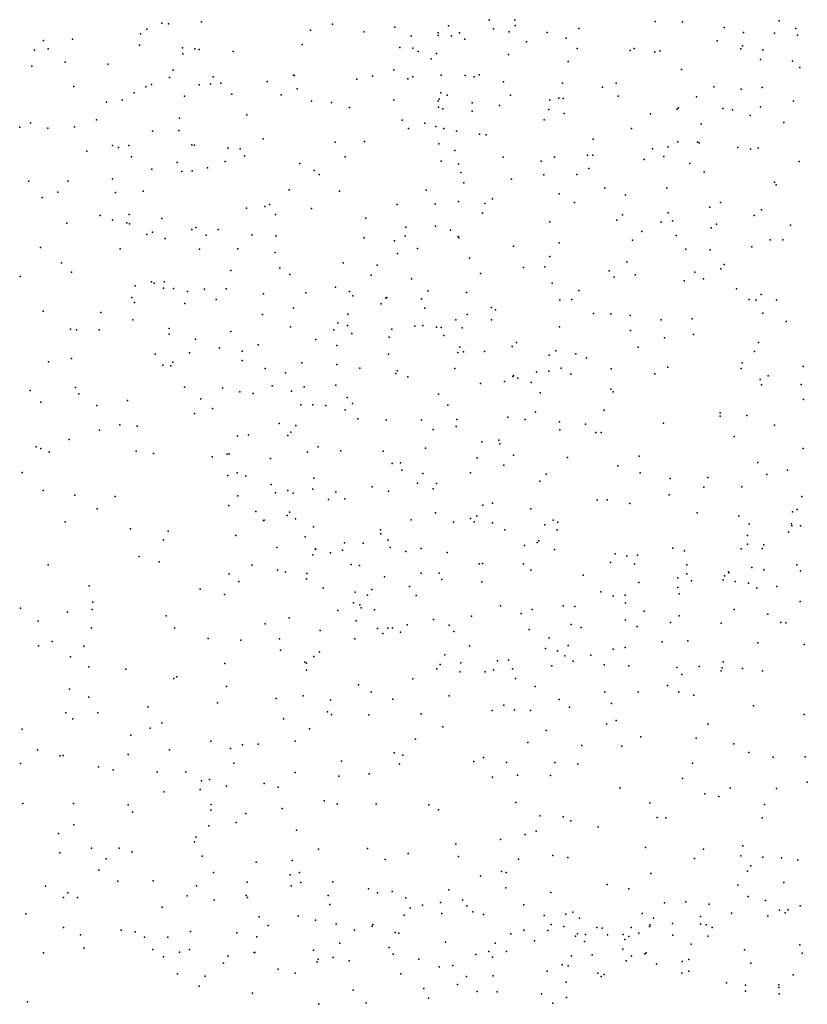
# Model space of a CAD drawing. Header units: metres. Extents: x -25 to 25, y -27.7 to 27.8.
# Tile 8 of 209: x -15.8 to -13.6, y -13.2 to -10.6. Entities that reach past the tile are written whole.
import ezdxf

# ---------------------------------------------------------------- set-up
doc = ezdxf.new("R2010")
doc.units = ezdxf.units.M

msp = doc.modelspace()

# ---------------------------------------------------------------- linework, layer by layer
for p in [(-15.38, -10.5926, -7.8106), (-15.3614, -10.5944, 4.3139), (-15.2735, -10.5897, 5.6129), (-14.9216, -10.5952, -7.7897), (-14.7536, -10.6039, 2.8586), (-14.6099, -10.6, -0.1565), (-14.5002, -10.5846, -5.0904), (-14.4316, -10.5836, -7.2323), (-14.4306, -10.5996, -2.7646), (-14.0544, -10.5882, 1.4994), (-13.9805, -10.5892, -0.3448), (-13.8688, -10.6042, 1.6386), (-13.7211, -10.5865, 15.743), (-15.4372, -10.6212, 4.6134), (-15.42, -10.6089, -5.7021), (-14.98, -10.6115, 16.5779), (-14.837, -10.6163, 7.7511), (-14.71, -10.6267, -3.4924), (-14.6376, -10.6261, 7.5333), (-14.6371, -10.6185, -4.7873), (-14.6015, -10.6268, 2.7225), (-14.5802, -10.6188, -7.493), (-14.4882, -10.6083, 1.1944), (-14.4463, -10.6164, 7.2154), (-14.3446, -10.6176, -0.3243), (-14.2934, -10.6328, -7.1575), (-14.2597, -10.6075, 2.527), (-13.8167, -10.6177, -0.2631), (-13.734, -10.6201, -6.9077), (-13.676, -10.6075, 14.607), (-13.6722, -10.625, 15.5602), (-15.6975, -10.6398, -7.6881), (-15.62, -10.6359, -6.5261), (-15.4394, -10.6522, 4.4597), (-15.0024, -10.6502, 7.9189), (-14.7399, -10.6585, -3.8206), (-14.5659, -10.6357, -3.2162), (-14.4003, -10.6429, 2.5957), (-13.8876, -10.6404, -6.9976), (-13.8196, -10.6539, -1.8776), (-15.7218, -10.6657, 7.902), (-15.6852, -10.6619, -6.7286), (-15.3242, -10.6596, -5.5801), (-15.3228, -10.6754, 5.4904), (-15.2913, -10.662, 16.5155), (-15.279, -10.6635, 3.9663), (-15.1882, -10.6694, -7.8932), (-14.7056, -10.6599, -4.1793), (-14.6913, -10.6691, -4.3527), (-14.6417, -10.674, -7.629), (-14.4485, -10.6768, -7.3555), (-14.2639, -10.6609, -2.3878), (-14.1217, -10.6662, -0.2537), (-14.1105, -10.6614, -7.0787), (-14.0556, -10.6699, 2.3838), (-14.0418, -10.6672, 16.1025), (-13.8238, -10.6615, 2.1922), (-13.7651, -10.6649, 14.7397), (-15.7285, -10.7085, 16.2667), (-15.6389, -10.6977, -6.2942), (-15.5247, -10.7027, 16.4073), (-14.656, -10.6891, 0.1895), (-14.2877, -10.6957, 16.2602), (-13.7717, -10.6901, 14.9665), (-13.6851, -10.6951, -0.1556), (-13.6661, -10.712, 1.7306), (-15.3492, -10.719, 4.1653), (-15.2416, -10.7371, 3.7513), (-15.0258, -10.7329, 6.4679), (-15.0244, -10.7331, 16.4339), (-14.8141, -10.7356, 6.7093), (-14.7567, -10.7186, 0.5421), (-14.7051, -10.7375, 0.8064), (-14.6294, -10.7323, 16.3686), (-14.5647, -10.7331, 6.9779), (-14.5405, -10.737, 7.396), (-14.5267, -10.7319, -5.3409), (-13.9835, -10.7174, -0.1919), (-15.6161, -10.7632, -7.8302), (-15.4223, -10.7644, 5.151), (-15.4071, -10.7574, -7.9015), (-15.3592, -10.7393, 8.0205), (-15.2791, -10.7589, 5.9663), (-15.2493, -10.7569, 16.3933), (-15.2212, -10.7542, -5.5069), (-15.0969, -10.7494, 3.3143), (-14.8561, -10.7434, 16.4063), (-14.719, -10.7425, 2.7916), (-14.4617, -10.7509, -3.0539), (-14.3036, -10.7538, -2.598), (-14.1589, -10.7544, -2.3079), (-13.8968, -10.764, 1.5536), (-15.4542, -10.7798, -5.7208), (-15.3189, -10.7886, 5.7284), (-15.1916, -10.784, 6.1977), (-15.0588, -10.7858, 7.985), (-15.0165, -10.7695, 3.1537), (-14.6297, -10.7803, -3.5644), (-14.613, -10.7865, -4.8766), (-14.4426, -10.7862, -7.4697), (-14.1958, -10.7652, -0.1172), (-14.1539, -10.7888, 1.3209), (-13.943, -10.7911, -2.0861), (-13.8236, -10.7699, 15.6806), (-13.7667, -10.7661, 15.2313), (-15.5279, -10.8049, 16.2074), (-15.4866, -10.7999, 4.4791), (-14.9774, -10.8022, -5.4075), (-14.9241, -10.8061, 6.6028), (-14.7562, -10.799, -7.8103), (-14.6377, -10.8021, -4.169), (-14.6343, -10.7973, 0.3399), (-14.5462, -10.8068, 2.6518), (-14.4729, -10.8137, 16.1335), (-14.3373, -10.7994, 1.1677), (-14.3134, -10.7948, 16.0999), (-14.3013, -10.7951, 2.4882), (-13.7716, -10.8174, 1.6307), (-13.6831, -10.8021, 14.5454), (-15.1515, -10.8388, 3.4298), (-14.8759, -10.8197, 16.2659), (-14.6366, -10.8182, -3.9714), (-14.6246, -10.823, -3.7292), (-14.5462, -10.8289, -3.2541), (-14.3403, -10.8247, 0.0182), (-14.2986, -10.8353, -7.3332), (-14.0668, -10.8361, 2.3461), (-13.9954, -10.8238, 1.4325), (-13.9917, -10.8202, 15.8239), (-13.8727, -10.8219, 14.9817), (-13.8467, -10.826, 2.1983), (-13.7993, -10.841, -2.0062), (-15.7326, -10.8605, 7.9123), (-15.5548, -10.8524, 16.0121), (-15.332, -10.848, 16.1644), (-14.734, -10.8539, 16.1089), (-14.6731, -10.862, -5.3747), (-14.6434, -10.8706, -4.3751), (-14.3521, -10.8525, -2.8048), (-13.9303, -10.8639, -7.1525), (-13.7083, -10.8601, -7.0281), (-15.7615, -10.8723, -6.7074), (-15.6862, -10.8746, -6.5097), (-15.6139, -10.8717, -6.0639), (-15.4046, -10.8835, 5.3668), (-15.3341, -10.8815, 16.0037), (-14.717, -10.8763, 7.5524), (-14.6221, -10.8762, 0.5036), (-14.5882, -10.883, -3.4439), (-14.5266, -10.8911, 7.0585), (-14.5079, -10.8928, -5.1694), (-14.1183, -10.8762, -0.0049), (-15.5119, -10.9214, 15.857), (-15.4682, -10.9213, -7.9305), (-15.2992, -10.9199, 3.9033), (-15.2919, -10.9204, -5.5638), (-15.1077, -10.9037, 6.373), (-14.9139, -10.9125, 15.9572), (-14.8348, -10.9112, 2.913), (-14.6357, -10.9175, -4.696), (-14.2212, -10.9042, 1.1656), (-13.9934, -10.9117, -2.239), (-13.9402, -10.9129, 15.5542), (-13.936, -10.9142, 14.8092), (-15.5815, -10.9372, 8.0143), (-15.4958, -10.9266, 4.9595), (-15.2027, -10.9288, 15.9092), (-15.169, -10.9302, 8.1027), (-15.1572, -10.9495, -7.9778), (-14.5928, -10.9349, -3.8612), (-14.2359, -10.9475, -2.6211), (-14.2217, -10.9472, 0.1297), (-14.0614, -10.9307, 1.2755), (-14.0196, -10.9248, 15.6923), (-13.8326, -10.9271, 1.5285), (-13.7986, -10.931, 14.5419), (-13.7776, -10.9286, 0.0402), (-15.4612, -10.9522, 5.1642), (-15.3388, -10.9675, 4.0447), (-15.2091, -10.9641, 3.5919), (-15.0087, -10.9698, 6.5156), (-14.8873, -10.9517, 7.81), (-14.6293, -10.9634, -4.5145), (-14.5827, -10.9717, -4.0323), (-14.4628, -10.953, 7.3061), (-14.3604, -10.9632, 0.2499), (-14.3251, -10.9529, 2.4778), (-14.0837, -10.959, -2.3757), (-14.0311, -10.9509, -7.2717), (-13.9611, -10.9695, 2.2708), (-13.6677, -10.9647, -1.9765), (-15.4061, -10.9853, 4.1837), (-15.3262, -10.9912, 15.8377), (-15.2983, -10.9892, 5.9279), (-15.2569, -10.982, 6.0774), (-14.9708, -10.9884, 7.9717), (-14.9574, -10.9991, -5.4123), (-14.5763, -10.9939, 7.4344), (-14.3531, -11.0003, -7.5585), (-14.2647, -10.9994, 0.9709), (-14.2325, -10.9829, 15.747), (-13.923, -10.9931, 0.1251), (-15.7368, -11.0176, -6.6304), (-15.6319, -11.0177, 15.7169), (-15.5125, -11.0107, 4.5546), (-14.568, -11.0218, -3.0614), (-14.4404, -11.0116, 0.5755), (-13.7333, -11.0202, 2.1447), (-13.7294, -11.0269, -7.1734), (-15.6587, -11.0466, -6.3825), (-15.5041, -11.0474, -5.847), (-15.4295, -11.0444, 5.3002), (-15.0374, -11.0403, 8.1172), (-14.9026, -11.0438, -7.927), (-14.6692, -11.0414, -3.4476), (-14.3124, -11.0515, 0.749), (-14.1895, -11.0353, 0.269), (-14.1339, -11.0543, -7.4489), (-14.0227, -11.0353, 15.2095), (-15.7007, -11.0612, 7.9879), (-15.0902, -11.0805, 6.3828), (-14.7473, -11.0802, 7.6366), (-14.6452, -11.0782, 15.7385), (-14.5825, -11.0716, -4.8067), (-14.512, -11.0774, -5.0422), (-14.4916, -11.0649, -5.2436), (-14.2713, -11.0744, 15.6196), (-13.8784, -11.0749, -2.1994), (-15.4673, -11.1065, 5.156), (-15.1521, -11.0902, 3.4789), (-15.1026, -11.0856, -5.4697), (-15.0739, -11.1067, 15.7613), (-14.9779, -11.0911, 3.1209), (-14.5182, -11.1036, -2.9037), (-14.1417, -11.1079, 0.5779), (-14.0195, -11.1021, 14.6711), (-13.9073, -11.0869, -7.4032), (-13.7687, -11.0947, -7.3212), (-15.6353, -11.1306, -7.8894), (-15.5455, -11.1094, -5.9826), (-15.5119, -11.1223, 4.7258), (-15.4741, -11.1294, 4.3782), (-15.4666, -11.1321, -7.9404), (-15.3795, -11.118, 15.7185), (-14.8316, -11.1165, 6.7175), (-14.337, -11.1264, -7.6586), (-14.1577, -11.1222, 15.3882), (-14.038, -11.1279, 0.4559), (-14.0074, -11.1238, 1.0613), (-13.8896, -11.1325, -7.6053), (-13.7886, -11.1098, 14.4147), (-15.4198, -11.1605, -5.7389), (-15.4045, -11.1541, 8.2252), (-15.2987, -11.1474, 5.8079), (-15.2881, -11.1417, -7.9827), (-15.2279, -11.1473, 15.7302), (-15.1379, -11.1611, 6.24), (-14.7237, -11.1411, -3.2875), (-14.6446, -11.1382, 6.9073), (-14.6041, -11.1494, -7.8274), (-14.0902, -11.1526, -2.4495), (-13.9035, -11.1427, 1.2678), (-13.6906, -11.1357, -7.567), (-15.3711, -11.1713, 5.44), (-15.2607, -11.1623, 3.8387), (-15.0736, -11.1638, 8.2739), (-14.8364, -11.1694, -5.3974), (-14.7548, -11.1774, -3.5766), (-14.7263, -11.1641, 2.821), (-14.5838, -11.1659, -4.6035), (-14.5819, -11.1696, -4.0985), (-14.312, -11.1826, 2.4484), (-14.1149, -11.1763, 15.0901), (-13.9981, -11.1637, 2.2879), (-13.7454, -11.1751, 0.3413), (-13.7111, -11.1752, -7.7474), (-15.706, -11.1955, -6.5461), (-15.4912, -11.1994, 4.5371), (-15.2782, -11.1997, 8.3269), (-15.1752, -11.1993, 3.6125), (-15.0755, -11.2094, 3.3493), (-14.7462, -11.2116, 7.7459), (-14.6931, -11.1987, -3.8315), (-14.4347, -11.1916, 2.5432), (-13.9718, -11.2002, 0.923), (-13.9069, -11.2015, 0.5412), (-13.7943, -11.1934, 2.2098), (-15.6494, -11.2364, -6.3959), (-14.8921, -11.2364, 15.6971), (-14.5529, -11.224, -4.9469), (-14.3377, -11.22, 15.4956), (-14.1307, -11.2339, 14.8733), (-15.6226, -11.262, 8.1452), (-15.1944, -11.2576, -5.5425), (-15.0627, -11.2507, 8.4274), (-14.8008, -11.2433, 7.899), (-14.524, -11.2654, -5.2011), (-14.4077, -11.2491, 7.4535), (-14.3509, -11.2475, -7.7911), (-14.1781, -11.2578, -2.5312), (-13.9479, -11.2621, -7.9051), (-13.8778, -11.2532, 0.6974), (-13.8689, -11.2414, 1.1413), (-15.7601, -11.2731, -6.6711), (-15.4074, -11.2877, -7.9284), (-15.4, -11.291, 15.6527), (-15.3734, -11.2881, 4.2062), (-15.0358, -11.2677, -5.4551), (-14.8172, -11.2703, -3.2038), (-14.7089, -11.2795, -3.0145), (-14.3312, -11.291, 7.2114), (-14.1646, -11.2753, -7.8756), (-14.1077, -11.2689, 14.5728), (-13.9763, -11.2854, 14.3834), (-13.9248, -11.2799, -2.2954), (-15.4515, -11.2987, 5.0464), (-15.3751, -11.3048, 5.3306), (-15.3486, -11.3059, -5.6792), (-15.3108, -11.3139, 4.0541), (-15.2652, -11.3079, 8.4811), (-15.2065, -11.3066, 5.9598), (-15.1066, -11.3203, 6.1901), (-14.9924, -11.3171, 6.4308), (-14.9128, -11.3017, 8.4714), (-14.8758, -11.314, -3.5911), (-14.6645, -11.3118, -4.0405), (-14.5609, -11.3165, 6.9484), (-14.2594, -11.3107, 7.3508), (-13.8358, -11.3069, 0.9759), (-15.4602, -11.3299, -5.8184), (-15.4534, -11.3435, 4.8904), (-15.3175, -11.3464, 5.4848), (-15.2336, -11.3353, 3.8562), (-14.8661, -11.3256, 3.0567), (-14.7778, -11.3321, 8.0552), (-14.7748, -11.3303, -7.9162), (-14.682, -11.3339, 15.6269), (-14.3101, -11.3361, -7.9208), (-14.2781, -11.3351, 15.2628), (-13.8021, -11.3352, -2.1599), (-13.784, -11.3374, -8.0019), (-13.7694, -11.3222, 1.2722), (-13.7288, -11.3367, 0.5999), (-15.6983, -11.3666, -6.5366), (-15.5438, -11.3701, -7.8776), (-15.0262, -11.3587, 15.661), (-14.7907, -11.3471, 8.2704), (-14.6727, -11.3588, 7.8521), (-14.4944, -11.3569, -7.9013), (-14.4832, -11.3628, 15.5044), (-14.2201, -11.3728, 15.0168), (-13.765, -11.3721, 14.1972), (-15.4573, -11.3895, 8.4296), (-15.1093, -11.3754, 3.6005), (-14.9065, -11.3977, 8.6133), (-14.8799, -11.3751, 6.5383), (-14.5898, -11.3895, -4.8468), (-14.5591, -11.3757, -2.8027), (-14.4943, -11.3897, 7.6763), (-14.173, -11.3737, -7.9944), (-14.1212, -11.3778, 14.3858), (-14.0384, -11.3901, -2.4003), (-13.9545, -11.3868, 2.32), (-13.7023, -11.3945, -2.0471), (-15.625, -11.4153, 8.2718), (-15.6089, -11.4164, 15.5738), (-15.5481, -11.417, -5.9944), (-15.3601, -11.413, 5.217), (-15.1941, -11.4216, 8.6248), (-15.0337, -11.4089, 3.4501), (-14.9173, -11.4169, 3.236), (-14.8806, -11.4051, 15.6367), (-14.7615, -11.4152, 8.4567), (-14.6998, -11.4066, 6.7496), (-14.6785, -11.4051, 2.8247), (-14.6421, -11.4095, -5.2606), (-14.6296, -11.4101, -4.2164), (-14.5726, -11.4112, -4.4006), (-14.3116, -11.4086, 7.1019), (-14.1208, -11.4189, 2.3823), (-15.3599, -11.4282, 4.295), (-15.2893, -11.4419, -5.5443), (-14.9661, -11.4425, -3.3812), (-14.8689, -11.4269, -3.1314), (-14.7693, -11.4361, -4.0114), (-14.6223, -11.4319, -7.9619), (-14.4265, -11.4509, 2.5539), (-14.0293, -11.4384, 7.4802), (-13.9517, -11.429, 14.233), (-13.7763, -11.4506, 2.3032), (-15.3051, -11.4783, 4.1584), (-15.2251, -11.4653, 15.613), (-15.164, -11.4739, -7.9855), (-15.1212, -11.4574, -5.417), (-14.9091, -11.4587, -3.7779), (-14.5848, -11.4777, 8.2216), (-14.5791, -11.4635, 8.0549), (-14.5695, -11.4755, 2.7052), (-14.5128, -11.4752, 6.8951), (-14.4387, -11.4611, -8.016), (-14.3209, -11.4728, 15.1584), (-14.0998, -11.4631, 7.6305), (-13.7875, -11.4753, 7.5735), (-15.6845, -11.503, -6.4583), (-15.6224, -11.4936, -7.7816), (-15.3975, -11.4825, 4.7414), (-15.3497, -11.504, 5.0575), (-15.1634, -11.4988, 5.7512), (-15.0031, -11.5056, -3.6362), (-14.7709, -11.4825, 6.6025), (-14.3391, -11.4848, 7.7399), (-14.2672, -11.4816, -2.567), (-14.2391, -11.4916, -8.1016), (-13.8209, -11.5054, 7.7895), (-15.3774, -11.5116, 4.5425), (-15.3555, -11.5135, -7.911), (-15.1021, -11.5207, 5.9059), (-15.0471, -11.5319, 15.5989), (-14.9098, -11.5102, -8.026), (-14.8479, -11.5199, -5.2692), (-14.7478, -11.5267, 3.0029), (-14.5922, -11.5206, -4.5314), (-14.3731, -11.5304, 7.9321), (-14.3403, -11.5276, 14.6459), (-14.307, -11.52, 2.4694), (-14.1728, -11.5218, 7.8), (-14.0204, -11.5167, 7.7748), (-13.8232, -11.5209, -8.179), (-13.6567, -11.5152, 0.8542), (-14.7508, -11.5342, 8.6436), (-14.7189, -11.5426, -8.059), (-14.4593, -11.5551, -2.6631), (-14.4368, -11.5425, 8.3284), (-14.4352, -11.5397, 8.1655), (-14.4234, -11.5469, 15.2861), (-14.3875, -11.5584, 14.4719), (-14.2805, -11.5361, 14.2631), (-14.0548, -11.5351, -8.1892), (-13.7718, -11.5499, -2.0658), (-13.7508, -11.5404, 14.1255), (-15.733, -11.5801, -7.6479), (-15.6115, -11.5716, -6.0652), (-15.3185, -11.5712, 4.342), (-15.217, -11.573, 5.4912), (-15.1702, -11.5832, 8.7181), (-15.0835, -11.5674, 3.7228), (-15.0313, -11.5817, -3.3659), (-14.9973, -11.5703, -5.2918), (-14.912, -11.5658, -3.9024), (-14.524, -11.5605, 8.4707), (-14.1732, -11.5762, -2.4544), (-14.1669, -11.583, 8.0016), (-13.7689, -11.5643, 7.3705), (-13.6619, -11.5635, -8.1582), (-15.7048, -11.6111, 8.3657), (-15.6022, -11.5885, -5.8767), (-15.4722, -11.6066, 8.647), (-15.2749, -11.6025, 5.1843), (-15.1347, -11.5881, 3.8675), (-14.8814, -11.5981, 15.5395), (-14.6361, -11.5894, 2.8553), (-14.3632, -11.5859, 14.8828), (-13.6562, -11.6036, 8.3442), (-15.5545, -11.6196, -5.6436), (-15.2433, -11.6282, -5.3488), (-15.0065, -11.618, -8.1431), (-14.9743, -11.6178, 3.5971), (-14.9391, -11.6203, 6.1649), (-14.887, -11.6315, 3.4642), (-14.8677, -11.6142, -3.0059), (-14.6115, -11.6187, 15.3951), (-14.376, -11.6372, -8.2064), (-14.191, -11.6325, 8.3314), (-15.2918, -11.6413, -8.035), (-14.8527, -11.6559, -5.1819), (-14.7769, -11.659, 6.3949), (-14.6825, -11.6581, 6.5339), (-14.5872, -11.6577, 6.6554), (-14.4504, -11.6515, 14.6048), (-14.4039, -11.6579, 14.2556), (-14.311, -11.664, 8.4422), (-13.8801, -11.6394, 14.095), (-13.88, -11.6484, 8.379), (-13.8082, -11.6465, 2.4164), (-15.5468, -11.686, 15.4794), (-15.4926, -11.6718, -5.4872), (-15.4459, -11.6751, -7.8913), (-15.0644, -11.6681, 5.7862), (-15.0199, -11.6738, 8.7418), (-14.6507, -11.6846, -4.6835), (-14.5888, -11.6767, -8.2306), (-14.3108, -11.6857, -2.5161), (-14.2419, -11.6699, 14.1039), (-14.0321, -11.6678, 2.4318), (-13.7339, -11.6729, -1.9473), (-15.629, -11.7114, 8.6169), (-15.1765, -11.7023, 5.3083), (-15.1465, -11.6991, 3.9805), (-15.0411, -11.701, 15.4727), (-15.0327, -11.6917, -3.2481), (-14.4747, -11.7128, 14.9117), (-14.2134, -11.6924, 6.9503), (-14.1991, -11.6921, 2.4897), (-13.8422, -11.7029, 7.1802), (-15.7172, -11.7312, -6.1234), (-15.7049, -11.7353, -5.7491), (-15.4485, -11.7431, 8.7374), (-14.9594, -11.731, 5.9487), (-14.8991, -11.7421, 15.4209), (-14.7849, -11.7427, -2.8964), (-14.6713, -11.735, 3.1666), (-14.5203, -11.7177, 15.1278), (-14.4716, -11.7234, -2.634), (-13.6564, -11.7357, 14.082), (-15.6823, -11.7445, -7.656), (-15.4018, -11.7486, -8.0243), (-15.2447, -11.7583, 4.313), (-15.2041, -11.7508, 4.1571), (-15.1986, -11.7502, 5.0527), (-15.088, -11.7621, 5.4983), (-14.9883, -11.7457, -5.17), (-14.5325, -11.7604, 8.627), (-14.435, -11.7537, 2.6974), (-14.2902, -11.7601, 6.8272), (-14.0974, -11.7558, 14.036), (-14.7609, -11.7762, 3.4821), (-14.7388, -11.7744, 15.3129), (-14.7346, -11.7933, -4.9589), (-14.4606, -11.78, -8.3064), (-14.1544, -11.7817, -2.3157), (-13.7787, -11.7735, -8.2808), (-13.6992, -11.7936, 7.1928), (-15.7552, -11.8002, -5.9085), (-15.2019, -11.8082, 4.6557), (-15.1777, -11.8006, 4.8804), (-15.1543, -11.8091, -8.3412), (-14.971, -11.8151, 5.8186), (-14.6782, -11.8031, -4.5263), (-14.5508, -11.8009, 2.9508), (-14.3646, -11.823, 6.6861), (-14.3468, -11.8043, 14.0698), (-14.095, -11.8012, 2.5235), (-14.0139, -11.8163, -8.3166), (-13.9128, -11.8136, 7.0323), (-13.7542, -11.8054, 2.5319), (-15.6986, -11.8487, -5.5448), (-15.086, -11.8321, -3.4722), (-15.0408, -11.848, 3.935), (-14.9743, -11.8446, 15.3143), (-14.815, -11.8381, -8.4511), (-14.693, -11.8288, -4.8136), (-14.6507, -11.8435, 15.0713), (-14.6417, -11.8291, 3.3574), (-13.9235, -11.839, 8.4408), (-13.8215, -11.8381, 14.0027), (-15.6133, -11.8612, 8.7813), (-15.5048, -11.8649, -5.3161), (-15.1758, -11.8623, 4.4836), (-15.0742, -11.8546, 5.1313), (-15.0269, -11.8555, -3.8718), (-14.9315, -11.8723, -3.0597), (-14.9118, -11.8516, 3.7646), (-14.8878, -11.871, 8.7621), (-14.7703, -11.8503, 3.6199), (-14.2097, -11.8733, 2.6395), (-14.183, -11.8738, 13.9779), (-14.0169, -11.8604, -2.1124), (-13.6599, -11.8645, 4.9316), (-15.5532, -11.8974, 15.4242), (-15.1995, -11.8888, 8.8156), (-14.517, -11.8876, 3.1999), (-14.4909, -11.8823, 14.2886), (-14.3879, -11.8974, -2.4937), (-14.1228, -11.8833, 6.8156), (-13.6724, -11.8992, 3.8406), (-15.1272, -11.9047, 15.2985), (-15.1051, -11.9279, 4.1949), (-15.043, -11.9153, -3.2421), (-15.0367, -11.9066, -5.1058), (-15.0206, -11.9242, 4.9429), (-14.7095, -11.9269, 6.1539), (-14.6441, -11.9085, 8.6863), (-14.5501, -11.9237, 3.4879), (-14.5335, -11.9161, 14.4785), (-14.3286, -11.9279, -8.4052), (-13.9414, -11.9081, 2.6101), (-13.83, -11.9176, -8.3136), (-13.6857, -11.9057, 4.088), (-15.6389, -11.9328, -5.3815), (-15.4642, -11.9516, -8.2263), (-15.1068, -11.9291, 4.633), (-14.972, -11.9462, 5.3841), (-14.7923, -11.9544, 6.0192), (-14.596, -11.9333, 14.6501), (-14.5407, -11.9326, 6.3267), (-14.4912, -11.9356, -2.6095), (-14.458, -11.9542, 8.6067), (-14.3508, -11.941, 6.497), (-14.3174, -11.9541, 2.8125), (-14.3156, -11.9334, 8.5212), (-13.8016, -11.9387, 2.6797), (-13.6883, -11.9379, 8.4891), (-13.6876, -11.9429, 4.649), (-13.6642, -11.9437, 4.4291), (-15.3756, -11.9811, 8.8673), (-15.3622, -11.9578, -5.1852), (-15.1808, -11.9691, -8.5065), (-14.9947, -11.9729, -8.6115), (-14.7913, -11.9645, 14.9806), (-14.7726, -11.9817, -4.9316), (-13.8061, -11.9693, 3.7832), (-13.6962, -11.9606, 4.2506), (-15.0703, -12.0012, -3.396), (-14.967, -12.0054, 4.816), (-14.9666, -12.0066, -4.0238), (-14.8946, -12.0082, 5.1505), (-14.8886, -11.9889, 3.8837), (-14.8385, -11.9901, -8.7131), (-14.7666, -12.0011, -4.4866), (-14.6832, -12.004, -8.7603), (-14.4056, -11.9957, 14.1356), (-14.3715, -11.988, 3.1178), (-14.3667, -11.9836, 3.388), (-14.325, -12.0069, -2.3479), (-14.0073, -12.0037, 6.7309), (-13.8236, -12.0052, 3.6281), (-13.8061, -11.9924, 3.9989), (-13.7668, -12.0044, 6.9309), (-13.7625, -11.9945, 4.9768), (-15.4408, -12.0253, 15.3401), (-14.9737, -12.0215, -3.1495), (-14.9267, -12.0158, 15.0764), (-14.724, -12.0124, -2.847), (-14.613, -12.0148, -2.719), (-14.1617, -12.0184, -2.1455), (-14.1301, -12.0235, -8.3722), (-14.1017, -12.0219, 8.455), (-13.9758, -12.0108, -8.3365), (-15.6849, -12.0481, -8.073), (-15.3872, -12.0401, -8.4365), (-15.1377, -12.0493, 8.8495), (-14.8709, -12.0473, 5.6613), (-14.8488, -12.0497, 4.9307), (-14.5275, -12.0455, 6.2063), (-14.5182, -12.0445, -8.7851), (-14.4079, -12.0453, 3.6447), (-14.1745, -12.0422, 3.4892), (-14.11, -12.0457, 3.639), (-13.9693, -12.0479, 3.5115), (-13.7947, -12.0553, 4.5938), (-13.674, -12.048, 2.9826), (-15.1991, -12.0723, 15.2069), (-15.0693, -12.0621, -3.5995), (-15.0476, -12.0673, -3.7727), (-14.991, -12.0852, -5.0247), (-14.9898, -12.0716, 4.4783), (-14.7819, -12.0807, -4.8002), (-14.6833, -12.0704, 14.7144), (-14.635, -12.0708, 3.7941), (-14.6274, -12.0875, 6.0718), (-14.3884, -12.0623, -8.669), (-14.2481, -12.0758, 8.4893), (-13.9938, -12.0833, 6.5874), (-13.9696, -12.0726, 3.9303), (-13.8683, -12.0779, 4.1159), (-13.8576, -12.0672, 4.8339), (-13.8566, -12.0693, 2.8889), (-13.7622, -12.0618, 3.3787), (-13.664, -12.0643, 3.2465), (-15.5752, -12.104, 9.0209), (-15.2764, -12.1137, 8.9065), (-15.1732, -12.0931, -8.683), (-14.9463, -12.1097, 4.2083), (-14.7142, -12.106, -8.9286), (-14.52, -12.0933, 14.4338), (-14.0982, -12.0955, 3), (-13.9936, -12.1088, 3.1721), (-13.9567, -12.0907, 8.4485), (-13.8717, -12.0886, 13.8653), (-13.8392, -12.0932, -1.8554), (-13.8036, -12.0977, 3.1319), (-13.7809, -12.1106, 6.7637), (-13.7273, -12.1066, 5.2307), (-15.2109, -12.128, -5.0917), (-14.8603, -12.1211, 4.6797), (-14.8273, -12.1292, 14.8694), (-14.8152, -12.1146, 5.3432), (-14.6965, -12.1303, 4.978), (-14.2001, -12.121, 13.8848), (-14.167, -12.1319, -8.4987), (-14.1352, -12.1295, 6.3307), (-13.9898, -12.1261, 4.9088), (-15.7592, -12.1648, 9.2442), (-15.5647, -12.1479, 15.3014), (-14.8649, -12.1499, -4.422), (-14.8474, -12.1559, -4.9344), (-14.8438, -12.1637, 4.0886), (-14.4694, -12.1583, -2.5222), (-14.3011, -12.1582, 6.1992), (-14.2699, -12.1604, -2.1744), (-14.1342, -12.15, -2.0431), (-13.665, -12.1467, -8.2292), (-15.6331, -12.1756, 9.1535), (-15.5664, -12.1676, -8.463), (-15.368, -12.1853, -5.15), (-15.0374, -12.1908, -3.4496), (-14.907, -12.1704, -4.2238), (-14.8085, -12.1687, 5.5249), (-14.548, -12.1858, 8.6714), (-14.4147, -12.1791, -2.373), (-14.3851, -12.1679, 3.8767), (-14.0836, -12.1727, 4.0454), (-13.9899, -12.1851, -8.3639), (-13.8425, -12.1676, 6.4921), (-13.7513, -12.181, 8.4876), (-15.712, -12.1998, 15.2784), (-15.5688, -12.2173, -5.2406), (-15.346, -12.2174, 15.1768), (-15.102, -12.2065, 8.8951), (-14.858, -12.1982, 4.3174), (-14.8001, -12.2187, 4.4629), (-14.7722, -12.2184, 8.8168), (-14.7596, -12.2175, 14.7355), (-14.7206, -12.2091, 4.6373), (-14.6496, -12.1948, 3.9688), (-14.6075, -12.2105, 5.1654), (-14.2804, -12.2085, -8.8321), (-14.2535, -12.2163, 4.8704), (-14.1338, -12.1967, 4.7193), (-14.1031, -12.2135, 6.1598), (-14.0127, -12.2028, 4.5377), (-13.877, -12.2048, 6.2393), (-13.7169, -12.2031, -1.762), (-13.7031, -12.2034, 5.4446), (-15.2554, -12.2456, -8.8413), (-14.9539, -12.2246, -3.2347), (-14.7855, -12.2322, -9.0666), (-14.7384, -12.2288, 5.6984), (-14.5956, -12.2271, 5.9419), (-14.393, -12.2213, 14.2018), (-14.3394, -12.2437, 4.7288), (-15.7113, -12.2653, -5.365), (-15.6746, -12.2538, 12.1524), (-15.589, -12.2663, 15.202), (-15.1676, -12.2504, 15.045), (-15.0639, -12.247, -8.9899), (-14.8614, -12.2464, -3.0882), (-14.553, -12.2653, -9.088), (-14.3488, -12.2726, 6.0514), (-14.2882, -12.2646, 13.8825), (-14.1353, -12.2698, 4.2663), (-14.0357, -12.2549, 13.7432), (-13.9662, -12.2518, 5.1856), (-13.7789, -12.2579, 6.0657), (-13.6537, -12.2619, 6.2978), (-15.6251, -12.2952, -8.6853), (-15.0609, -12.2775, -5.0017), (-14.9712, -12.2941, 14.8722), (-14.9564, -12.2813, -4.3442), (-14.619, -12.2897, 4.1697), (-14.3169, -12.2789, 5.0798), (-14.2973, -12.2929, 4.1173), (-14.2269, -12.2911, 4.5246), (-14.1669, -12.2748, -8.735), (-15.5754, -12.3218, 9.2821), (-15.2101, -12.3135, 9.014), (-14.9952, -12.3099, -3.6312), (-14.9912, -12.3121, -4.5223), (-14.6323, -12.3157, 8.7771), (-14.5763, -12.311, 14.4962), (-14.4775, -12.3061, 4.0941), (-14.4484, -12.3044, 4.5614), (-14.3316, -12.3191, -2.1917), (-14.2745, -12.3064, -8.9782), (-14.1914, -12.3165, 8.5111), (-14.1254, -12.3194, 5.1876), (-13.9958, -12.3236, -8.511), (-13.9362, -12.3207, 5.9012), (-13.874, -12.3248, 8.4851), (-13.8715, -12.3089, -1.7961), (-15.4765, -12.3285, -8.8117), (-15.3391, -12.3485, 9.109), (-14.9912, -12.331, -4.8006), (-14.6405, -12.3274, 5.5338), (-14.579, -12.3357, 5.7718), (-14.511, -12.3352, -2.609), (-14.4883, -12.3303, 4.4051), (-14.438, -12.3273, 5.221), (-13.9831, -12.3429, 5.3276), (-13.8771, -12.3327, -8.3523), (-13.8201, -12.3263, 5.6771), (-13.766, -12.3328, 13.6634), (-15.3477, -12.3538, -8.9103), (-15.2056, -12.375, -9.0457), (-14.8512, -12.3704, 14.7405), (-14.7053, -12.3543, -9.1982), (-14.4298, -12.3532, 8.6488), (-14.3767, -12.3749, 5.8847), (-14.0209, -12.3725, 8.4873), (-15.6276, -12.3821, 15.0949), (-15.5762, -12.4038, -5.2478), (-15.0004, -12.3997, -9.1823), (-14.8171, -12.389, -3.1273), (-14.6075, -12.3995, -2.8122), (-14.1897, -12.3897, 5.8864), (-14.1004, -12.3904, -8.8334), (-13.991, -12.3901, 5.7629), (-13.9507, -12.3985, 5.6089), (-15.4169, -12.4298, 14.9948), (-15.23, -12.4184, 14.9414), (-15.0726, -12.4068, -4.6167), (-14.9263, -12.4117, -3.4723), (-14.759, -12.4086, 8.8941), (-14.4606, -12.4249, -2.4778), (-14.3122, -12.4096, -9.1067), (-14.2845, -12.43, 13.7861), (-14.1714, -12.4206, 5.3565), (-13.7898, -12.4268, -1.7286), (-15.6375, -12.4457, 9.5613), (-15.5516, -12.4454, 11.7676), (-14.9345, -12.4433, -3.8021), (-14.9234, -12.4503, -3.624), (-14.8235, -12.4514, -9.2741), (-14.6831, -12.448, -2.9807), (-14.4921, -12.4393, 5.5775), (-14.4325, -12.4378, 14.2376), (-14.3893, -12.439, 5.7332), (-13.6544, -12.4502, 13.4823), (-15.6191, -12.4614, 12.3108), (-15.3793, -12.4727, 9.2852), (-15.0532, -12.4619, -4.2451), (-14.6243, -12.4831, -9.2856), (-14.1854, -12.475, 5.55), (-14.1591, -12.4664, -1.9638), (-13.9128, -12.4758, 8.5555), (-15.755, -12.4896, -8.9253), (-15.4627, -12.5057, 9.447), (-15.4107, -12.4871, 12.0219), (-14.9833, -12.4883, -3.943), (-14.3468, -12.4935, 14.0046), (-14.0929, -12.5103, 8.5834), (-15.2482, -12.5218, -5.0553), (-15.1628, -12.5315, 14.8015), (-15.1208, -12.53, -9.2996), (-15.0213, -12.5221, 9.0935), (-14.698, -12.5163, 14.5478), (-14.396, -12.5251, 8.7483), (-14.2513, -12.5336, 8.6527), (-14.1435, -12.5348, -9.0455), (-13.9439, -12.5136, -8.691), (-13.8426, -12.5293, -8.4645), (-15.7135, -12.5446, 14.8329), (-15.6533, -12.5611, -5.2957), (-15.6444, -12.5601, 9.7007), (-15.4699, -12.5574, 12.1795), (-15.3586, -12.5446, 11.8594), (-15.1955, -12.5416, 9.2125), (-14.7558, -12.553, 9.0101), (-14.7323, -12.559, -3.1691), (-13.8023, -12.5519, 13.3767), (-15.7589, -12.582, 11.1929), (-15.1863, -12.5812, -4.8059), (-14.8974, -12.5758, 14.6525), (-14.7409, -12.583, -9.378), (-14.5411, -12.576, 8.8995), (-14.5153, -12.5653, 14.3027), (-14.4539, -12.5786, -2.5256), (-14.3237, -12.5788, -2.167), (-14.2618, -12.5833, 13.5375), (-13.9543, -12.5805, -8.8299), (-13.7372, -12.5645, -8.3408), (-13.651, -12.5642, 8.6664), (-15.5497, -12.5903, 11.3824), (-15.51, -12.5985, -9.2138), (-15.3925, -12.6053, -9.3237), (-15.315, -12.6043, 11.7138), (-15.0213, -12.6056, -9.3963), (-14.9044, -12.6157, -3.8748), (-14.8226, -12.6094, -3.4399), (-14.4245, -12.6127, 14.1045), (-14.3355, -12.6138, -9.2582), (-15.273, -12.6283, 9.4252), (-15.2517, -12.6249, -9.4336), (-15.2059, -12.6427, -4.3998), (-15.1047, -12.6352, -4.1823), (-14.4915, -12.6183, -2.7922), (-13.9806, -12.6224, 8.6568), (-13.6456, -12.632, -1.5192), (-15.3737, -12.6581, -9.5871), (-15.2771, -12.6519, 12.0794), (-15.0669, -12.645, 14.6754), (-14.1484, -12.6473, -1.9213), (-13.9205, -12.6628, 13.3048), (-13.8524, -12.648, -8.6925), (-13.7282, -12.6487, 13.2154), (-15.7535, -12.6892, -5.3022), (-15.6165, -12.6894, 14.6103), (-15.4705, -12.6928, 9.7345), (-15.2473, -12.692, -4.6779), (-14.9433, -12.682, 9.2046), (-14.9084, -12.6911, -9.4781), (-14.8037, -12.6903, -3.6118), (-14.6621, -12.6931, 9.1103), (-14.4285, -12.6866, 8.9433), (-14.0689, -12.6877, -9.081), (-13.883, -12.67, -1.6354), (-13.7605, -12.6915, 8.7473), (-15.4585, -12.7128, -9.7403), (-15.2483, -12.707, 14.6564), (-15.1542, -12.716, 11.9048), (-15.0563, -12.7023, 9.3151), (-14.6363, -12.7063, 14.3393), (-14.3631, -12.7224, 13.6506), (-15.6157, -12.7467, -5.1839), (-15.1796, -12.7404, 9.4928), (-14.3019, -12.7247, 13.4776), (-14.2811, -12.7355, -2.1538), (-14.0486, -12.7272, -1.7676), (-14.0259, -12.7281, 8.7726), (-13.7668, -12.7278, -1.4898), (-15.6568, -12.7701, -9.8161), (-15.2533, -12.7494, 11.5428), (-15.0178, -12.7608, 14.5583), (-14.4035, -12.7722, -2.5345), (-14.3741, -12.7633, -2.3634), (-14.2077, -12.7518, 8.8864), (-15.2918, -12.7917, 9.7363), (-15.2875, -12.78, -4.9006), (-14.5899, -12.7987, 14.2051), (-14.4698, -12.7859, -9.4007), (-15.654, -12.8218, 9.9412), (-15.5682, -12.8091, 14.5242), (-15.4942, -12.8093, 9.8536), (-15.4593, -12.8189, 11.1769), (-14.9586, -12.8114, -9.6374), (-14.8275, -12.8102, 14.423), (-14.7177, -12.8232, -3.6055), (-14.0806, -12.8078, 13.2693), (-13.9243, -12.8117, 13.1639), (-13.8188, -12.8027, 8.8513), (-15.5291, -12.8376, 12.3017), (-15.271, -12.8309, 14.5439), (-15.1265, -12.8464, 11.5712), (-15.0299, -12.8427, 12.035), (-14.7797, -12.8395, 9.3651), (-14.5831, -12.8313, 9.2754), (-14.4213, -12.8383, 9.2037), (-14.3292, -12.8286, -9.353), (-14.2891, -12.8342, 9.1057), (-13.9487, -12.8373, -1.5444), (-13.8242, -12.8295, -8.9802), (-13.7649, -12.8329, 11.4844), (-13.7147, -12.8349, 11.7201), (-13.6712, -12.8411, -8.8666), (-15.5493, -12.8683, 11.05), (-15.2404, -12.8743, -4.2844), (-15.0346, -12.8811, -4.0171), (-15.0099, -12.8747, 9.7184), (-14.4672, -12.8714, 13.7541), (-14.4545, -12.8741, -3.0244), (-14.0656, -12.8771, 9.0076), (-13.8065, -12.8712, 12.9979), (-13.7975, -12.8563, -1.3588), (-15.4974, -12.898, -10.0442), (-15.4026, -12.897, 9.952), (-15.1502, -12.9003, -9.9212), (-15.0064, -12.9018, -9.7904), (-14.9206, -12.9, 11.8889), (-14.524, -12.8833, 13.9282), (-14.1833, -12.9069, -1.8749), (-13.7084, -12.9011, 12.8586), (-15.6921, -12.9115, 12.424), (-15.6319, -12.9289, 14.4041), (-15.2868, -12.9102, -10.0089), (-15.0323, -12.9099, 9.8839), (-14.8244, -12.918, 14.3037), (-14.8002, -12.929, 9.9472), (-14.7607, -12.9256, 10.2588), (-14.6086, -12.9215, 10.1446), (-14.4559, -12.9158, 13.6042), (-14.3346, -12.928, -2.4575), (-14.1248, -12.9185, -9.2774), (-13.8324, -12.9085, 8.9958), (-15.6436, -12.9416, -10.0958), (-15.6058, -12.9418, 10.8842), (-15.3114, -12.9373, -4.5754), (-15.2393, -12.9485, 12.2334), (-15.1531, -12.9363, 11.39), (-15.1492, -12.9416, 9.9995), (-14.9324, -12.9361, 11.7056), (-14.9284, -12.9603, 10.1572), (-14.724, -12.9425, 9.6116), (-14.6312, -12.9554, -3.4669), (-14.572, -12.9478, 9.5257), (-14.0293, -12.9561, 13.0988), (-13.972, -12.9535, 9.1389), (-13.9097, -12.9595, -9.2068), (-13.8041, -12.9392, 11.1301), (-13.7582, -12.9501, 12.0608), (-15.7448, -12.986, 10.4048), (-15.3789, -12.9674, 11.0056), (-14.7125, -12.97, 10.5075), (-14.6795, -12.9625, -9.5669), (-14.6278, -12.9844, 13.9882), (-14.5605, -12.9644, 9.9312), (-14.5445, -12.9798, 9.7192), (-14.4073, -12.9616, 10.4812), (-14.294, -12.9867, 10.3293), (-14.2754, -12.9809, -2.2994), (-14.0894, -12.9848, 9.2829), (-13.8494, -12.9841, -1.2477), (-13.7207, -12.9758, 11.0019), (-13.7055, -12.983, -1.1882), (-13.697, -12.9746, -9.157), (-13.6649, -12.9638, 12.2352), (-15.1182, -12.9939, -4.0985), (-15.0138, -12.9909, 11.4815), (-14.9669, -13.0027, 14.309), (-14.7282, -12.9893, 11.9608), (-14.5154, -12.987, 10.6223), (-14.3529, -12.9904, 10.0928), (-14.2576, -12.9974, 9.4964), (-14.059, -12.9976, 11.7753), (-14.0074, -13.0118, 11.1447), (-13.9321, -12.9928, 12.9537), (-13.9321, -13.0131, 12.1772), (-13.7519, -12.9913, 12.6809), (-15.6442, -13.0226, -5.0382), (-15.4888, -13.0296, -4.9459), (-15.4511, -13.0338, -10.1847), (-15.3026, -13.0329, 10.8757), (-15.1784, -13.037, 10.2674), (-15.094, -13.0169, 12.2168), (-14.9109, -13.0136, 10.4567), (-14.8621, -13.0294, 11.5765), (-14.8146, -13.0184, 12.1111), (-14.8127, -13.014, -9.7059), (-14.7525, -13.0361, 14.0833), (-14.7427, -13.0371, 11.6745), (-14.4424, -13.0395, 11.9078), (-14.407, -13.029, -3.0181), (-14.3427, -13.0307, -2.7826), (-14.3338, -13.014, 10.6352), (-14.2994, -13.0198, 13.2073), (-14.2633, -13.0396, 9.9087), (-14.2111, -13.0222, 11.8776), (-14.1969, -13.0244, -1.7747), (-14.1187, -13.022, 11.5956), (-14.0985, -13.0379, 9.4926), (-14.0698, -13.0193, 11.3835), (-14.0679, -13.0154, 12.0439), (-13.9177, -13.0147, 10.9848), (-13.9011, -13.0222, 9.2994), (-15.5981, -13.042, 10.4792), (-15.4264, -13.0478, 12.3397), (-15.3638, -13.0483, -4.7587), (-15.124, -13.0469, 11.0248), (-14.9014, -13.0642, 10.699), (-14.6176, -13.0615, 13.8524), (-14.4839, -13.0648, -9.4889), (-14.3788, -13.0584, 10.811), (-14.2686, -13.0458, 12.0288), (-14.2445, -13.0601, -2.0663), (-14.2418, -13.0409, 9.7495), (-14.1825, -13.0418, 13.0864), (-14.1399, -13.0415, 10.465), (-14.1355, -13.0549, 10.6422), (-14.1253, -13.0466, 10.9583), (-14.0066, -13.0428, -1.346), (-13.912, -13.0453, 12.3592), (-15.6973, -13.0902, 14.3151), (-15.589, -13.0781, 12.4323), (-15.4037, -13.0818, 10.386), (-15.3318, -13.0889, -4.4989), (-15.3054, -13.081, 10.7149), (-15.1319, -13.0896, 10.7384), (-15.1296, -13.0894, -10.0903), (-14.9719, -13.0831, 11.294), (-14.7686, -13.076, 10.782), (-14.5016, -13.087, 12.1229), (-14.4537, -13.0865, 11.6862), (-14.1415, -13.0804, 10.0592), (-14.0786, -13.0901, 10.2561), (-13.9576, -13.0668, 10.805), (-13.8146, -13.0827, -9.335), (-13.6654, -13.0686, 10.862), (-13.6592, -13.0913, 9.399), (-15.3753, -13.1008, 10.545), (-15.2141, -13.1179, 12.3435), (-15.2023, -13.0989, 10.5672), (-14.962, -13.1143, 11.0702), (-14.96, -13.1075, -9.9405), (-14.9195, -13.1025, 10.8705), (-14.8768, -13.1121, 12.2589), (-14.758, -13.0935, -3.6869), (-14.6896, -13.1071, -3.5353), (-14.5358, -13.0949, 13.5987), (-14.4911, -13.1017, -3.15), (-14.279, -13.0986, 11.0342), (-14.2233, -13.0961, 11.1832), (-14.1321, -13.1115, -9.4034), (-14.1179, -13.0988, 9.8421), (-14.0825, -13.093, 12.2469), (-13.9814, -13.1132, 10.4272), (-13.9643, -13.108, 12.6511), (-13.7975, -13.1185, 10.7096), (-15.0669, -13.1341, 14.2309), (-15.021, -13.1448, 12.3615), (-14.635, -13.1276, 12.2226), (-14.5979, -13.1241, 10.9285), (-14.3444, -13.1393, 13.0222), (-14.3046, -13.1226, -2.3726), (-14.2883, -13.1249, 11.3335), (-14.2084, -13.1449, -1.5574), (-14.0509, -13.1208, 12.8508), (-13.9823, -13.1448, 10.0602), (-13.9641, -13.14, 9.7657), (-15.3374, -13.1467, -10.2361), (-15.2633, -13.1526, -4.2523), (-14.7374, -13.1464, 11.4132), (-14.5615, -13.1539, 11.4483), (-14.4895, -13.1523, 11.0696), (-14.2936, -13.1695, -2.2046), (-14.1996, -13.1535, 12.3486), (-14.1916, -13.1486, 12.9192), (-13.8628, -13.1707, -9.4702), (-13.6832, -13.1496, 9.5832), (-15.279, -13.1799, 14.2823), (-15.1362, -13.1983, -4.0606), (-14.8658, -13.191, 12.3921), (-14.6755, -13.1865, 12.3701), (-14.5851, -13.1753, 11.2333), (-14.5322, -13.1942, 13.4017), (-14.4786, -13.1949, 12.3867), (-13.8119, -13.1774, 10.4518), (-13.8116, -13.1937, 10.2417), (-13.7225, -13.1834, 9.7621), (-13.7222, -13.1766, -1.0837), (-15.7402, -13.2223, 12.6481), (-14.8306, -13.2244, -9.894), (-14.6637, -13.2125, -9.676), (-14.3598, -13.2004, -2.5799), (-14.2928, -13.21, 12.5286), (-13.7209, -13.2004, 9.9177), (-14.958, -13.2286, -3.8179), (-14.3295, -13.2252, 12.7367)]:
    msp.add_point(p)

doc.saveas('drawing.dxf')
